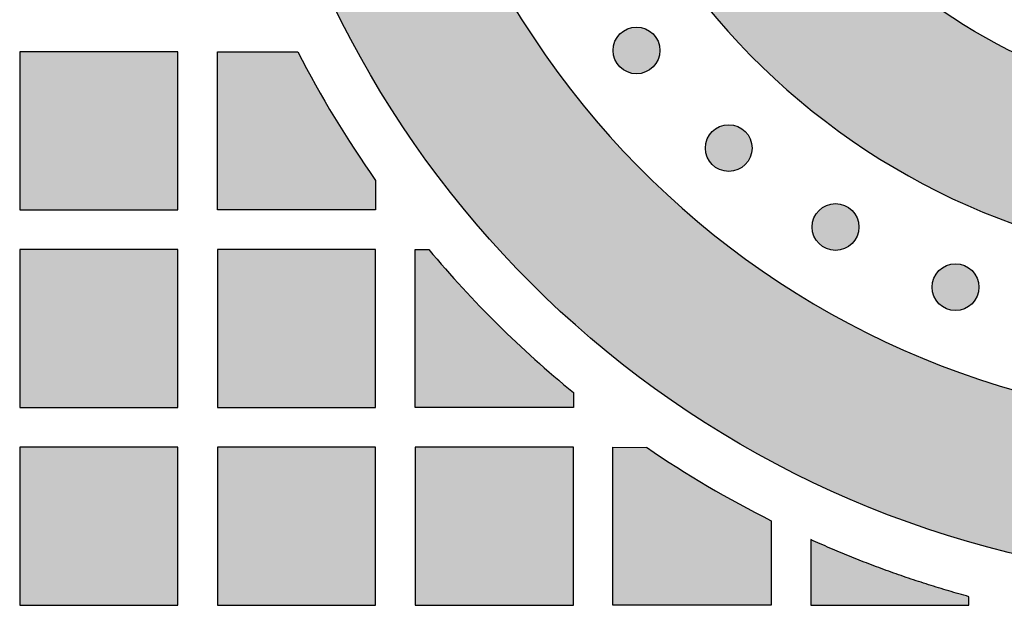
# Model space of a CAD drawing. Header units: millimetres. Extents: x -3873 to -97, y 912 to 4165.
# Tile 235 of 256: x -3522 to -3447, y 1879 to 1924. Entities that reach past the tile are written whole.
import ezdxf

# ---------------------------------------------------------------- set-up
doc = ezdxf.new("R2010")
doc.units = ezdxf.units.MM
doc.layers.add('pattern', color=7, linetype='Continuous', true_color=0x000000)

msp = doc.modelspace()

# ---------------------------------------------------------------- hatches: boundary and pattern name
at = {"layer": 'pattern'}
for points in [[(-3470.042, 1962.6), (-3480.963, 1971.251), (-3481.234, 1969.852), (-3481.471, 1968.439), (-3481.672, 1967.014), (-3481.837, 1965.578), (-3481.965, 1964.132), (-3482.056, 1962.678), (-3482.109, 1961.216), (-3482.124, 1959.75), (-3482.1, 1958.279), (-3482.038, 1956.805), (-3481.936, 1955.331), (-3481.795, 1953.858), (-3481.615, 1952.386), (-3481.395, 1950.919), (-3481.136, 1949.456), (-3480.839, 1948.001), (-3480.503, 1946.554), (-3480.128, 1945.117), (-3479.716, 1943.691), (-3479.267, 1942.278), (-3478.781, 1940.88), (-3478.259, 1939.498), (-3477.702, 1938.132), (-3477.11, 1936.785), (-3476.485, 1935.458), (-3475.828, 1934.152), (-3475.139, 1932.868), (-3474.42, 1931.607), (-3473.671, 1930.37), (-3472.894, 1929.159), (-3472.09, 1927.973), (-3471.26, 1926.814), (-3470.516, 1925.827), (-3469.745, 1924.852), (-3468.949, 1923.892), (-3468.128, 1922.947), (-3467.282, 1922.019), (-3466.412, 1921.108), (-3465.518, 1920.216), (-3464.601, 1919.342), (-3463.661, 1918.489), (-3462.699, 1917.657), (-3461.716, 1916.846), (-3460.713, 1916.058), (-3459.689, 1915.293), (-3458.647, 1914.552), (-3457.587, 1913.836), (-3456.51, 1913.145), (-3455.417, 1912.481), (-3454.308, 1911.842), (-3453.185, 1911.231), (-3452.049, 1910.648), (-3450.9, 1910.092), (-3449.74, 1909.565), (-3448.57, 1909.066), (-3447.391, 1908.596), (-3446.203, 1908.155), (-3445.009, 1907.744), (-3443.809, 1907.362), (-3442.603, 1907.009), (-3441.394, 1906.686), (-3440.182, 1906.392), (-3438.968, 1906.127), (-3437.754, 1905.892), (-3435.927, 1905.583), (-3434.088, 1905.319), (-3432.241, 1905.1), (-3430.385, 1904.928), (-3428.524, 1904.801), (-3426.658, 1904.721), (-3424.79, 1904.687), (-3422.92, 1904.7), (-3421.052, 1904.76), (-3419.186, 1904.867), (-3417.325, 1905.02), (-3415.47, 1905.219), (-3413.623, 1905.464), (-3411.785, 1905.754), (-3409.958, 1906.09), (-3408.145, 1906.47), (-3405.991, 1906.973), (-3403.847, 1907.523), (-3401.714, 1908.12), (-3399.595, 1908.762), (-3397.489, 1909.45), (-3395.4, 1910.182), (-3393.327, 1910.96), (-3391.273, 1911.781), (-3384.967, 1927.022), (-3390.254, 1924.87), (-3395.601, 1922.865), (-3401.002, 1921.008), (-3406.449, 1919.302), (-3408.209, 1918.805), (-3409.987, 1918.358), (-3411.782, 1917.963), (-3413.592, 1917.62), (-3415.415, 1917.33), (-3417.248, 1917.093), (-3419.088, 1916.91), (-3420.934, 1916.781), (-3422.783, 1916.706), (-3424.632, 1916.687), (-3426.48, 1916.721), (-3428.323, 1916.81), (-3430.16, 1916.953), (-3431.988, 1917.149), (-3433.804, 1917.398), (-3435.607, 1917.698), (-3436.549, 1917.881), (-3437.491, 1918.086), (-3438.431, 1918.314), (-3439.369, 1918.565), (-3440.303, 1918.838), (-3441.234, 1919.135), (-3442.161, 1919.454), (-3443.082, 1919.796), (-3443.996, 1920.16), (-3444.904, 1920.547), (-3445.803, 1920.956), (-3446.694, 1921.387), (-3447.575, 1921.839), (-3448.446, 1922.313), (-3449.306, 1922.808), (-3450.154, 1923.324), (-3450.99, 1923.86), (-3451.812, 1924.415), (-3452.62, 1924.989), (-3453.414, 1925.583), (-3454.192, 1926.194), (-3454.954, 1926.823), (-3455.7, 1927.468), (-3456.429, 1928.13), (-3457.14, 1928.807), (-3457.834, 1929.5), (-3458.509, 1930.206), (-3459.165, 1930.926), (-3459.802, 1931.659), (-3460.419, 1932.403), (-3461.017, 1933.159), (-3461.594, 1933.925), (-3462.14, 1934.685), (-3462.672, 1935.459), (-3463.189, 1936.247), (-3463.691, 1937.048), (-3464.176, 1937.862), (-3464.645, 1938.689), (-3465.097, 1939.527), (-3465.532, 1940.377), (-3465.948, 1941.238), (-3466.347, 1942.109), (-3466.727, 1942.99), (-3467.088, 1943.881), (-3467.43, 1944.779), (-3467.752, 1945.686), (-3468.054, 1946.6), (-3468.336, 1947.521), (-3468.598, 1948.447), (-3468.84, 1949.379), (-3469.061, 1950.316), (-3469.261, 1951.256), (-3469.44, 1952.2), (-3469.599, 1953.146), (-3469.736, 1954.095), (-3469.853, 1955.044), (-3469.949, 1955.994), (-3470.024, 1956.943), (-3470.078, 1957.892), (-3470.111, 1958.839), (-3470.124, 1959.785), (-3470.117, 1960.727), (-3470.09, 1961.666)], [(-3505.267, 1950.716), (-3505.077, 1951.372), (-3504.875, 1952.027), (-3504.661, 1952.679), (-3504.434, 1953.329), (-3504.194, 1953.975), (-3503.942, 1954.618), (-3503.678, 1955.258), (-3503.402, 1955.893), (-3503.113, 1956.525), (-3502.812, 1957.151), (-3502.499, 1957.772), (-3502.175, 1958.388), (-3501.838, 1958.999), (-3501.49, 1959.603), (-3501.131, 1960.2), (-3500.761, 1960.791), (-3500.379, 1961.375), (-3499.987, 1961.952), (-3499.584, 1962.521), (-3499.171, 1963.082), (-3498.748, 1963.635), (-3498.315, 1964.179), (-3497.872, 1964.714), (-3497.42, 1965.241), (-3496.958, 1965.758), (-3496.488, 1966.266), (-3496.01, 1966.764), (-3495.523, 1967.253), (-3495.028, 1967.731), (-3494.526, 1968.199), (-3494.017, 1968.657), (-3493.5, 1969.104), (-3493.697, 1967.519), (-3493.858, 1965.924), (-3493.982, 1964.319), (-3494.067, 1962.705), (-3494.114, 1961.084), (-3494.123, 1959.457), (-3494.092, 1957.826), (-3494.022, 1956.192), (-3493.912, 1954.556), (-3493.763, 1952.919), (-3493.573, 1951.284), (-3493.344, 1949.652), (-3493.074, 1948.024), (-3492.765, 1946.401), (-3492.416, 1944.785), (-3492.028, 1943.178), (-3491.6, 1941.581), (-3491.134, 1939.995), (-3490.63, 1938.422), (-3490.089, 1936.863), (-3489.51, 1935.32), (-3488.895, 1933.793), (-3488.244, 1932.284), (-3487.558, 1930.795), (-3486.838, 1929.326), (-3486.085, 1927.878), (-3485.3, 1926.453), (-3484.484, 1925.052), (-3483.637, 1923.676), (-3482.761, 1922.325), (-3481.857, 1921.001), (-3480.927, 1919.704), (-3480.015, 1918.494), (-3479.072, 1917.301), (-3478.097, 1916.125), (-3477.091, 1914.969), (-3476.056, 1913.832), (-3474.99, 1912.717), (-3473.895, 1911.624), (-3472.772, 1910.555), (-3471.621, 1909.51), (-3470.444, 1908.49), (-3469.24, 1907.498), (-3468.012, 1906.533), (-3466.759, 1905.596), (-3465.483, 1904.689), (-3464.185, 1903.813), (-3462.866, 1902.967), (-3461.527, 1902.153), (-3460.17, 1901.371), (-3458.795, 1900.623), (-3457.403, 1899.909), (-3455.997, 1899.228), (-3454.577, 1898.582), (-3453.144, 1897.972), (-3451.7, 1897.396), (-3450.246, 1896.857), (-3448.784, 1896.353), (-3447.314, 1895.885), (-3445.838, 1895.453), (-3444.357, 1895.057), (-3442.873, 1894.697), (-3441.387, 1894.373), (-3439.9, 1894.085), (-3437.269, 1893.649), (-3434.616, 1893.292), (-3431.946, 1893.016), (-3429.262, 1892.823), (-3426.568, 1892.714), (-3423.868, 1892.688), (-3421.166, 1892.746), (-3418.466, 1892.888), (-3415.771, 1893.114), (-3413.087, 1893.424), (-3410.415, 1893.817), (-3407.761, 1894.292), (-3405.129, 1894.849), (-3402.521, 1895.485), (-3399.941, 1896.199), (-3397.393, 1896.989), (-3403.187, 1882.986), (-3405.569, 1882.494), (-3407.967, 1882.059), (-3410.379, 1881.683), (-3412.804, 1881.367), (-3415.239, 1881.11), (-3417.682, 1880.913), (-3420.13, 1880.778), (-3422.582, 1880.702), (-3425.035, 1880.688), (-3427.486, 1880.735), (-3429.935, 1880.842), (-3432.377, 1881.01), (-3434.812, 1881.238), (-3437.236, 1881.526), (-3439.649, 1881.873), (-3442.046, 1882.279), (-3443.481, 1882.554), (-3444.918, 1882.857), (-3446.358, 1883.19), (-3447.8, 1883.553), (-3449.243, 1883.945), (-3450.685, 1884.367), (-3452.127, 1884.82), (-3453.567, 1885.304), (-3455.004, 1885.818), (-3456.438, 1886.363), (-3457.867, 1886.939), (-3459.29, 1887.546), (-3460.707, 1888.184), (-3462.116, 1888.853), (-3463.517, 1889.553), (-3464.909, 1890.284), (-3466.289, 1891.046), (-3467.659, 1891.838), (-3469.016, 1892.66), (-3470.36, 1893.513), (-3471.689, 1894.395), (-3473.003, 1895.306), (-3474.301, 1896.247), (-3475.581, 1897.216), (-3476.843, 1898.213), (-3478.086, 1899.238), (-3479.309, 1900.289), (-3480.511, 1901.368), (-3481.692, 1902.472), (-3482.85, 1903.601), (-3483.984, 1904.754), (-3485.095, 1905.931), (-3486.18, 1907.132), (-3487.24, 1908.354), (-3488.274, 1909.597), (-3489.281, 1910.862), (-3490.261, 1912.145), (-3491.213, 1913.448), (-3492.136, 1914.768), (-3493.03, 1916.105), (-3493.895, 1917.458), (-3494.73, 1918.826), (-3495.534, 1920.208), (-3496.309, 1921.603), (-3497.052, 1923.01), (-3497.764, 1924.428), (-3498.446, 1925.855), (-3499.096, 1927.292), (-3499.714, 1928.737), (-3500.301, 1930.189), (-3500.856, 1931.647), (-3501.38, 1933.11), (-3501.873, 1934.577), (-3502.334, 1936.047), (-3502.764, 1937.519), (-3503.163, 1938.993), (-3503.531, 1940.466), (-3503.868, 1941.939), (-3504.175, 1943.411), (-3504.452, 1944.88), (-3504.699, 1946.346), (-3504.917, 1947.808), (-3505.106, 1949.265)], [(-3473.715, 1922.64), (-3473.744, 1922.668), (-3473.773, 1922.695), (-3473.802, 1922.722), (-3473.833, 1922.748), (-3473.865, 1922.774), (-3473.897, 1922.799), (-3473.93, 1922.824), (-3473.965, 1922.848), (-3474, 1922.871), (-3474.035, 1922.894), (-3474.072, 1922.916), (-3474.109, 1922.937), (-3474.147, 1922.958), (-3474.186, 1922.977), (-3474.225, 1922.996), (-3474.265, 1923.014), (-3474.306, 1923.031), (-3474.347, 1923.047), (-3474.389, 1923.062), (-3474.432, 1923.076), (-3474.475, 1923.089), (-3474.518, 1923.102), (-3474.562, 1923.112), (-3474.606, 1923.122), (-3474.651, 1923.131), (-3474.696, 1923.139), (-3474.741, 1923.145), (-3474.787, 1923.151), (-3474.832, 1923.155), (-3474.878, 1923.158), (-3474.924, 1923.159), (-3474.97, 1923.16), (-3475.016, 1923.159), (-3475.062, 1923.158), (-3475.108, 1923.155), (-3475.153, 1923.151), (-3475.199, 1923.145), (-3475.244, 1923.139), (-3475.289, 1923.131), (-3475.334, 1923.122), (-3475.378, 1923.112), (-3475.422, 1923.102), (-3475.465, 1923.089), (-3475.508, 1923.076), (-3475.551, 1923.062), (-3475.593, 1923.047), (-3475.634, 1923.031), (-3475.675, 1923.014), (-3475.715, 1922.996), (-3475.754, 1922.977), (-3475.793, 1922.958), (-3475.831, 1922.937), (-3475.868, 1922.916), (-3475.905, 1922.894), (-3475.94, 1922.871), (-3475.975, 1922.848), (-3476.009, 1922.824), (-3476.043, 1922.799), (-3476.075, 1922.774), (-3476.107, 1922.748), (-3476.138, 1922.722), (-3476.167, 1922.695), (-3476.196, 1922.668), (-3476.225, 1922.64), (-3476.252, 1922.612), (-3476.279, 1922.583), (-3476.306, 1922.553), (-3476.332, 1922.523), (-3476.358, 1922.491), (-3476.383, 1922.458), (-3476.408, 1922.425), (-3476.432, 1922.391), (-3476.455, 1922.356), (-3476.478, 1922.32), (-3476.5, 1922.284), (-3476.521, 1922.247), (-3476.542, 1922.209), (-3476.562, 1922.17), (-3476.58, 1922.131), (-3476.598, 1922.09), (-3476.615, 1922.05), (-3476.631, 1922.008), (-3476.647, 1921.966), (-3476.661, 1921.924), (-3476.674, 1921.881), (-3476.686, 1921.837), (-3476.697, 1921.794), (-3476.707, 1921.749), (-3476.715, 1921.705), (-3476.723, 1921.66), (-3476.729, 1921.614), (-3476.735, 1921.569), (-3476.739, 1921.523), (-3476.742, 1921.478), (-3476.744, 1921.432), (-3476.744, 1921.386), (-3476.744, 1921.34), (-3476.742, 1921.294), (-3476.739, 1921.248), (-3476.735, 1921.202), (-3476.729, 1921.157), (-3476.723, 1921.112), (-3476.715, 1921.067), (-3476.707, 1921.022), (-3476.697, 1920.978), (-3476.686, 1920.934), (-3476.674, 1920.89), (-3476.661, 1920.847), (-3476.647, 1920.805), (-3476.631, 1920.763), (-3476.615, 1920.722), (-3476.598, 1920.681), (-3476.58, 1920.641), (-3476.562, 1920.601), (-3476.542, 1920.563), (-3476.521, 1920.525), (-3476.5, 1920.487), (-3476.478, 1920.451), (-3476.455, 1920.415), (-3476.432, 1920.38), (-3476.408, 1920.346), (-3476.383, 1920.313), (-3476.358, 1920.28), (-3476.332, 1920.249), (-3476.306, 1920.218), (-3476.279, 1920.188), (-3476.252, 1920.159), (-3476.225, 1920.131), (-3476.196, 1920.104), (-3476.167, 1920.076), (-3476.138, 1920.05), (-3476.107, 1920.023), (-3476.075, 1919.998), (-3476.043, 1919.972), (-3476.009, 1919.948), (-3475.975, 1919.924), (-3475.94, 1919.9), (-3475.905, 1919.878), (-3475.868, 1919.856), (-3475.831, 1919.834), (-3475.793, 1919.814), (-3475.754, 1919.794), (-3475.715, 1919.775), (-3475.675, 1919.757), (-3475.634, 1919.74), (-3475.593, 1919.724), (-3475.551, 1919.709), (-3475.508, 1919.695), (-3475.465, 1919.682), (-3475.422, 1919.67), (-3475.378, 1919.659), (-3475.334, 1919.649), (-3475.289, 1919.64), (-3475.244, 1919.633), (-3475.199, 1919.626), (-3475.153, 1919.621), (-3475.108, 1919.617), (-3475.062, 1919.614), (-3475.016, 1919.612), (-3474.97, 1919.611), (-3474.924, 1919.612), (-3474.878, 1919.614), (-3474.832, 1919.617), (-3474.787, 1919.621), (-3474.741, 1919.626), (-3474.696, 1919.633), (-3474.651, 1919.64), (-3474.606, 1919.649), (-3474.562, 1919.659), (-3474.518, 1919.67), (-3474.475, 1919.682), (-3474.432, 1919.695), (-3474.389, 1919.709), (-3474.347, 1919.724), (-3474.306, 1919.74), (-3474.265, 1919.757), (-3474.225, 1919.775), (-3474.186, 1919.794), (-3474.147, 1919.814), (-3474.109, 1919.834), (-3474.072, 1919.856), (-3474.035, 1919.878), (-3474, 1919.9), (-3473.965, 1919.924), (-3473.93, 1919.948), (-3473.897, 1919.972), (-3473.865, 1919.998), (-3473.833, 1920.023), (-3473.802, 1920.05), (-3473.773, 1920.076), (-3473.744, 1920.104), (-3473.715, 1920.131), (-3473.688, 1920.159), (-3473.661, 1920.188), (-3473.634, 1920.218), (-3473.608, 1920.249), (-3473.582, 1920.28), (-3473.557, 1920.313), (-3473.532, 1920.346), (-3473.508, 1920.38), (-3473.485, 1920.415), (-3473.462, 1920.451), (-3473.44, 1920.487), (-3473.419, 1920.525), (-3473.398, 1920.563), (-3473.378, 1920.601), (-3473.36, 1920.641), (-3473.342, 1920.681), (-3473.325, 1920.722), (-3473.309, 1920.763), (-3473.293, 1920.805), (-3473.279, 1920.847), (-3473.266, 1920.89), (-3473.254, 1920.934), (-3473.243, 1920.978), (-3473.233, 1921.022), (-3473.225, 1921.067), (-3473.217, 1921.112), (-3473.21, 1921.157), (-3473.205, 1921.202), (-3473.201, 1921.248), (-3473.198, 1921.294), (-3473.196, 1921.34), (-3473.196, 1921.386), (-3473.196, 1921.432), (-3473.198, 1921.478), (-3473.201, 1921.523), (-3473.205, 1921.569), (-3473.21, 1921.614), (-3473.217, 1921.66), (-3473.225, 1921.705), (-3473.233, 1921.749), (-3473.243, 1921.794), (-3473.254, 1921.837), (-3473.266, 1921.881), (-3473.279, 1921.924), (-3473.293, 1921.966), (-3473.309, 1922.008), (-3473.325, 1922.05), (-3473.342, 1922.09), (-3473.36, 1922.131), (-3473.378, 1922.17), (-3473.398, 1922.209), (-3473.419, 1922.247), (-3473.44, 1922.284), (-3473.462, 1922.32), (-3473.485, 1922.356), (-3473.508, 1922.391), (-3473.532, 1922.425), (-3473.557, 1922.458), (-3473.582, 1922.491), (-3473.608, 1922.523), (-3473.634, 1922.553), (-3473.661, 1922.583), (-3473.688, 1922.612)], [(-3509.754, 1921.278), (-3521.754, 1921.278), (-3521.754, 1909.279), (-3509.754, 1909.279)], [(-3500.66, 1921.278), (-3499.997, 1920.016), (-3499.313, 1918.765), (-3498.606, 1917.526), (-3497.878, 1916.299), (-3497.128, 1915.085), (-3496.357, 1913.884), (-3495.566, 1912.698), (-3494.754, 1911.526), (-3494.754, 1909.279), (-3506.754, 1909.279), (-3506.754, 1921.278)], [(-3466.718, 1915.233), (-3466.746, 1915.261), (-3466.775, 1915.288), (-3466.805, 1915.314), (-3466.836, 1915.341), (-3466.868, 1915.366), (-3466.9, 1915.392), (-3466.933, 1915.416), (-3466.968, 1915.44), (-3467.002, 1915.464), (-3467.038, 1915.487), (-3467.075, 1915.509), (-3467.112, 1915.53), (-3467.15, 1915.55), (-3467.189, 1915.57), (-3467.228, 1915.589), (-3467.268, 1915.607), (-3467.309, 1915.624), (-3467.35, 1915.64), (-3467.392, 1915.655), (-3467.435, 1915.669), (-3467.478, 1915.682), (-3467.521, 1915.694), (-3467.565, 1915.705), (-3467.609, 1915.715), (-3467.654, 1915.724), (-3467.699, 1915.731), (-3467.744, 1915.738), (-3467.79, 1915.743), (-3467.835, 1915.747), (-3467.881, 1915.75), (-3467.927, 1915.752), (-3467.973, 1915.753), (-3468.019, 1915.752), (-3468.065, 1915.75), (-3468.111, 1915.747), (-3468.156, 1915.743), (-3468.202, 1915.738), (-3468.247, 1915.731), (-3468.292, 1915.724), (-3468.336, 1915.715), (-3468.381, 1915.705), (-3468.425, 1915.694), (-3468.468, 1915.682), (-3468.511, 1915.669), (-3468.554, 1915.655), (-3468.596, 1915.64), (-3468.637, 1915.624), (-3468.678, 1915.607), (-3468.718, 1915.589), (-3468.757, 1915.57), (-3468.796, 1915.55), (-3468.834, 1915.53), (-3468.871, 1915.509), (-3468.908, 1915.487), (-3468.943, 1915.464), (-3468.978, 1915.44), (-3469.012, 1915.416), (-3469.046, 1915.392), (-3469.078, 1915.366), (-3469.11, 1915.341), (-3469.14, 1915.314), (-3469.17, 1915.288), (-3469.199, 1915.261), (-3469.228, 1915.233), (-3469.255, 1915.205), (-3469.282, 1915.176), (-3469.309, 1915.146), (-3469.335, 1915.115), (-3469.361, 1915.084), (-3469.386, 1915.051), (-3469.411, 1915.018), (-3469.435, 1914.984), (-3469.458, 1914.949), (-3469.481, 1914.913), (-3469.503, 1914.877), (-3469.524, 1914.839), (-3469.545, 1914.801), (-3469.565, 1914.763), (-3469.583, 1914.723), (-3469.601, 1914.683), (-3469.618, 1914.642), (-3469.634, 1914.601), (-3469.65, 1914.559), (-3469.664, 1914.517), (-3469.677, 1914.474), (-3469.689, 1914.43), (-3469.7, 1914.386), (-3469.71, 1914.342), (-3469.718, 1914.297), (-3469.726, 1914.252), (-3469.732, 1914.207), (-3469.738, 1914.162), (-3469.742, 1914.116), (-3469.745, 1914.07), (-3469.747, 1914.024), (-3469.747, 1913.978), (-3469.747, 1913.933), (-3469.745, 1913.887), (-3469.742, 1913.841), (-3469.738, 1913.795), (-3469.732, 1913.75), (-3469.726, 1913.704), (-3469.718, 1913.66), (-3469.71, 1913.615), (-3469.7, 1913.571), (-3469.689, 1913.527), (-3469.677, 1913.483), (-3469.664, 1913.44), (-3469.65, 1913.398), (-3469.634, 1913.356), (-3469.618, 1913.314), (-3469.601, 1913.274), (-3469.583, 1913.234), (-3469.565, 1913.194), (-3469.545, 1913.155), (-3469.524, 1913.117), (-3469.503, 1913.08), (-3469.481, 1913.044), (-3469.458, 1913.008), (-3469.435, 1912.973), (-3469.411, 1912.939), (-3469.386, 1912.906), (-3469.361, 1912.873), (-3469.335, 1912.842), (-3469.309, 1912.811), (-3469.282, 1912.781), (-3469.255, 1912.752), (-3469.228, 1912.724), (-3469.199, 1912.696), (-3469.17, 1912.669), (-3469.14, 1912.642), (-3469.11, 1912.616), (-3469.078, 1912.59), (-3469.046, 1912.565), (-3469.012, 1912.541), (-3468.978, 1912.516), (-3468.943, 1912.493), (-3468.908, 1912.47), (-3468.871, 1912.448), (-3468.834, 1912.427), (-3468.796, 1912.407), (-3468.757, 1912.387), (-3468.718, 1912.368), (-3468.678, 1912.35), (-3468.637, 1912.333), (-3468.596, 1912.317), (-3468.554, 1912.302), (-3468.511, 1912.288), (-3468.468, 1912.275), (-3468.425, 1912.263), (-3468.381, 1912.252), (-3468.336, 1912.242), (-3468.292, 1912.233), (-3468.247, 1912.225), (-3468.202, 1912.219), (-3468.156, 1912.214), (-3468.111, 1912.209), (-3468.065, 1912.207), (-3468.019, 1912.205), (-3467.973, 1912.204), (-3467.927, 1912.205), (-3467.881, 1912.207), (-3467.835, 1912.209), (-3467.79, 1912.214), (-3467.744, 1912.219), (-3467.699, 1912.225), (-3467.654, 1912.233), (-3467.609, 1912.242), (-3467.565, 1912.252), (-3467.521, 1912.263), (-3467.478, 1912.275), (-3467.435, 1912.288), (-3467.392, 1912.302), (-3467.35, 1912.317), (-3467.309, 1912.333), (-3467.268, 1912.35), (-3467.228, 1912.368), (-3467.189, 1912.387), (-3467.15, 1912.407), (-3467.112, 1912.427), (-3467.075, 1912.448), (-3467.038, 1912.47), (-3467.002, 1912.493), (-3466.968, 1912.516), (-3466.933, 1912.541), (-3466.9, 1912.565), (-3466.868, 1912.59), (-3466.836, 1912.616), (-3466.805, 1912.642), (-3466.775, 1912.669), (-3466.746, 1912.696), (-3466.718, 1912.724), (-3466.691, 1912.752), (-3466.664, 1912.781), (-3466.637, 1912.811), (-3466.611, 1912.842), (-3466.585, 1912.873), (-3466.56, 1912.906), (-3466.535, 1912.939), (-3466.511, 1912.973), (-3466.488, 1913.008), (-3466.465, 1913.044), (-3466.443, 1913.08), (-3466.422, 1913.117), (-3466.401, 1913.155), (-3466.381, 1913.194), (-3466.363, 1913.234), (-3466.345, 1913.274), (-3466.328, 1913.314), (-3466.311, 1913.356), (-3466.296, 1913.398), (-3466.282, 1913.44), (-3466.269, 1913.483), (-3466.257, 1913.527), (-3466.246, 1913.571), (-3466.236, 1913.615), (-3466.228, 1913.66), (-3466.22, 1913.704), (-3466.213, 1913.75), (-3466.208, 1913.795), (-3466.204, 1913.841), (-3466.201, 1913.887), (-3466.199, 1913.933), (-3466.199, 1913.978), (-3466.199, 1914.024), (-3466.201, 1914.07), (-3466.204, 1914.116), (-3466.208, 1914.162), (-3466.213, 1914.207), (-3466.22, 1914.252), (-3466.228, 1914.297), (-3466.236, 1914.342), (-3466.246, 1914.386), (-3466.257, 1914.43), (-3466.269, 1914.474), (-3466.282, 1914.517), (-3466.296, 1914.559), (-3466.311, 1914.601), (-3466.328, 1914.642), (-3466.345, 1914.683), (-3466.363, 1914.723), (-3466.381, 1914.763), (-3466.401, 1914.801), (-3466.422, 1914.839), (-3466.443, 1914.877), (-3466.465, 1914.913), (-3466.488, 1914.949), (-3466.511, 1914.984), (-3466.535, 1915.018), (-3466.56, 1915.051), (-3466.585, 1915.084), (-3466.611, 1915.115), (-3466.637, 1915.146), (-3466.664, 1915.176), (-3466.691, 1915.205)], [(-3458.617, 1909.242), (-3458.646, 1909.269), (-3458.675, 1909.296), (-3458.704, 1909.323), (-3458.735, 1909.349), (-3458.767, 1909.375), (-3458.799, 1909.4), (-3458.833, 1909.425), (-3458.867, 1909.449), (-3458.902, 1909.473), (-3458.937, 1909.495), (-3458.974, 1909.517), (-3459.011, 1909.539), (-3459.049, 1909.559), (-3459.088, 1909.579), (-3459.127, 1909.598), (-3459.167, 1909.615), (-3459.208, 1909.633), (-3459.249, 1909.649), (-3459.291, 1909.664), (-3459.334, 1909.678), (-3459.377, 1909.691), (-3459.42, 1909.703), (-3459.464, 1909.714), (-3459.508, 1909.724), (-3459.553, 1909.733), (-3459.598, 1909.74), (-3459.643, 1909.747), (-3459.689, 1909.752), (-3459.734, 1909.756), (-3459.78, 1909.759), (-3459.826, 1909.761), (-3459.872, 1909.761), (-3459.918, 1909.761), (-3459.964, 1909.759), (-3460.01, 1909.756), (-3460.055, 1909.752), (-3460.101, 1909.747), (-3460.146, 1909.74), (-3460.191, 1909.733), (-3460.236, 1909.724), (-3460.28, 1909.714), (-3460.324, 1909.703), (-3460.367, 1909.691), (-3460.41, 1909.678), (-3460.453, 1909.664), (-3460.495, 1909.649), (-3460.536, 1909.633), (-3460.577, 1909.615), (-3460.617, 1909.598), (-3460.656, 1909.579), (-3460.695, 1909.559), (-3460.733, 1909.539), (-3460.77, 1909.517), (-3460.807, 1909.495), (-3460.842, 1909.473), (-3460.877, 1909.449), (-3460.912, 1909.425), (-3460.945, 1909.4), (-3460.977, 1909.375), (-3461.009, 1909.349), (-3461.04, 1909.323), (-3461.069, 1909.296), (-3461.099, 1909.269), (-3461.127, 1909.242), (-3461.154, 1909.214), (-3461.181, 1909.185), (-3461.208, 1909.155), (-3461.234, 1909.124), (-3461.26, 1909.092), (-3461.285, 1909.06), (-3461.31, 1909.027), (-3461.334, 1908.993), (-3461.357, 1908.958), (-3461.38, 1908.922), (-3461.402, 1908.885), (-3461.423, 1908.848), (-3461.444, 1908.81), (-3461.464, 1908.771), (-3461.482, 1908.732), (-3461.5, 1908.692), (-3461.517, 1908.651), (-3461.534, 1908.61), (-3461.549, 1908.568), (-3461.563, 1908.525), (-3461.576, 1908.482), (-3461.588, 1908.439), (-3461.599, 1908.395), (-3461.609, 1908.351), (-3461.617, 1908.306), (-3461.625, 1908.261), (-3461.632, 1908.216), (-3461.637, 1908.17), (-3461.641, 1908.125), (-3461.644, 1908.079), (-3461.646, 1908.033), (-3461.646, 1907.987), (-3461.646, 1907.941), (-3461.644, 1907.895), (-3461.641, 1907.85), (-3461.637, 1907.804), (-3461.632, 1907.758), (-3461.625, 1907.713), (-3461.617, 1907.668), (-3461.609, 1907.624), (-3461.599, 1907.579), (-3461.588, 1907.535), (-3461.576, 1907.492), (-3461.563, 1907.449), (-3461.549, 1907.406), (-3461.534, 1907.365), (-3461.517, 1907.323), (-3461.5, 1907.282), (-3461.482, 1907.242), (-3461.464, 1907.203), (-3461.444, 1907.164), (-3461.423, 1907.126), (-3461.402, 1907.089), (-3461.38, 1907.052), (-3461.357, 1907.017), (-3461.334, 1906.982), (-3461.31, 1906.948), (-3461.285, 1906.914), (-3461.26, 1906.882), (-3461.234, 1906.85), (-3461.208, 1906.82), (-3461.181, 1906.79), (-3461.154, 1906.761), (-3461.127, 1906.733), (-3461.099, 1906.705), (-3461.069, 1906.678), (-3461.04, 1906.651), (-3461.009, 1906.625), (-3460.977, 1906.599), (-3460.945, 1906.574), (-3460.912, 1906.549), (-3460.877, 1906.525), (-3460.842, 1906.502), (-3460.807, 1906.479), (-3460.77, 1906.457), (-3460.733, 1906.436), (-3460.695, 1906.415), (-3460.656, 1906.396), (-3460.617, 1906.377), (-3460.577, 1906.359), (-3460.536, 1906.342), (-3460.495, 1906.326), (-3460.453, 1906.311), (-3460.41, 1906.296), (-3460.367, 1906.283), (-3460.324, 1906.271), (-3460.28, 1906.26), (-3460.236, 1906.25), (-3460.191, 1906.242), (-3460.146, 1906.234), (-3460.101, 1906.228), (-3460.055, 1906.222), (-3460.01, 1906.218), (-3459.964, 1906.215), (-3459.918, 1906.213), (-3459.872, 1906.213), (-3459.826, 1906.213), (-3459.78, 1906.215), (-3459.734, 1906.218), (-3459.689, 1906.222), (-3459.643, 1906.228), (-3459.598, 1906.234), (-3459.553, 1906.242), (-3459.508, 1906.25), (-3459.464, 1906.26), (-3459.42, 1906.271), (-3459.377, 1906.283), (-3459.334, 1906.296), (-3459.291, 1906.311), (-3459.249, 1906.326), (-3459.208, 1906.342), (-3459.167, 1906.359), (-3459.127, 1906.377), (-3459.088, 1906.396), (-3459.049, 1906.415), (-3459.011, 1906.436), (-3458.974, 1906.457), (-3458.937, 1906.479), (-3458.902, 1906.502), (-3458.867, 1906.525), (-3458.833, 1906.549), (-3458.799, 1906.574), (-3458.767, 1906.599), (-3458.735, 1906.625), (-3458.704, 1906.651), (-3458.675, 1906.678), (-3458.646, 1906.705), (-3458.617, 1906.733), (-3458.59, 1906.761), (-3458.563, 1906.79), (-3458.536, 1906.82), (-3458.51, 1906.85), (-3458.484, 1906.882), (-3458.459, 1906.914), (-3458.434, 1906.948), (-3458.41, 1906.982), (-3458.387, 1907.017), (-3458.364, 1907.052), (-3458.342, 1907.089), (-3458.321, 1907.126), (-3458.3, 1907.164), (-3458.28, 1907.203), (-3458.262, 1907.242), (-3458.244, 1907.282), (-3458.227, 1907.323), (-3458.211, 1907.365), (-3458.195, 1907.406), (-3458.181, 1907.449), (-3458.168, 1907.492), (-3458.156, 1907.535), (-3458.145, 1907.579), (-3458.135, 1907.624), (-3458.127, 1907.668), (-3458.119, 1907.713), (-3458.113, 1907.758), (-3458.107, 1907.804), (-3458.103, 1907.85), (-3458.1, 1907.895), (-3458.098, 1907.941), (-3458.098, 1907.987), (-3458.098, 1908.033), (-3458.1, 1908.079), (-3458.103, 1908.125), (-3458.107, 1908.17), (-3458.113, 1908.216), (-3458.119, 1908.261), (-3458.127, 1908.306), (-3458.135, 1908.351), (-3458.145, 1908.395), (-3458.156, 1908.439), (-3458.168, 1908.482), (-3458.181, 1908.525), (-3458.195, 1908.568), (-3458.211, 1908.61), (-3458.227, 1908.651), (-3458.244, 1908.692), (-3458.262, 1908.732), (-3458.28, 1908.771), (-3458.3, 1908.81), (-3458.321, 1908.848), (-3458.342, 1908.885), (-3458.364, 1908.922), (-3458.387, 1908.958), (-3458.41, 1908.993), (-3458.434, 1909.027), (-3458.459, 1909.06), (-3458.484, 1909.092), (-3458.51, 1909.124), (-3458.536, 1909.155), (-3458.563, 1909.185), (-3458.59, 1909.214)], [(-3509.754, 1906.279), (-3521.754, 1906.279), (-3521.754, 1894.279), (-3509.754, 1894.279)], [(-3494.754, 1906.279), (-3506.754, 1906.279), (-3506.754, 1894.279), (-3494.754, 1894.279)], [(-3490.721, 1906.277), (-3489.467, 1904.811), (-3488.177, 1903.374), (-3486.853, 1901.967), (-3485.495, 1900.591), (-3484.105, 1899.248), (-3482.684, 1897.938), (-3481.234, 1896.663), (-3479.754, 1895.425), (-3479.754, 1894.279), (-3491.754, 1894.279), (-3491.754, 1906.279)], [(-3449.52, 1904.676), (-3449.548, 1904.704), (-3449.577, 1904.731), (-3449.607, 1904.758), (-3449.638, 1904.784), (-3449.67, 1904.81), (-3449.702, 1904.835), (-3449.735, 1904.86), (-3449.769, 1904.884), (-3449.804, 1904.907), (-3449.84, 1904.93), (-3449.877, 1904.952), (-3449.914, 1904.973), (-3449.952, 1904.994), (-3449.991, 1905.013), (-3450.03, 1905.032), (-3450.07, 1905.05), (-3450.111, 1905.067), (-3450.152, 1905.083), (-3450.194, 1905.098), (-3450.237, 1905.112), (-3450.28, 1905.125), (-3450.323, 1905.137), (-3450.367, 1905.148), (-3450.411, 1905.158), (-3450.456, 1905.167), (-3450.501, 1905.175), (-3450.546, 1905.181), (-3450.592, 1905.186), (-3450.637, 1905.191), (-3450.683, 1905.194), (-3450.729, 1905.195), (-3450.775, 1905.196), (-3450.821, 1905.195), (-3450.867, 1905.194), (-3450.912, 1905.191), (-3450.958, 1905.186), (-3451.004, 1905.181), (-3451.049, 1905.175), (-3451.094, 1905.167), (-3451.138, 1905.158), (-3451.183, 1905.148), (-3451.227, 1905.137), (-3451.27, 1905.125), (-3451.313, 1905.112), (-3451.356, 1905.098), (-3451.397, 1905.083), (-3451.439, 1905.067), (-3451.48, 1905.05), (-3451.52, 1905.032), (-3451.559, 1905.013), (-3451.598, 1904.994), (-3451.636, 1904.973), (-3451.673, 1904.952), (-3451.71, 1904.93), (-3451.745, 1904.907), (-3451.78, 1904.884), (-3451.814, 1904.86), (-3451.848, 1904.835), (-3451.88, 1904.81), (-3451.912, 1904.784), (-3451.942, 1904.758), (-3451.972, 1904.731), (-3452.001, 1904.704), (-3452.029, 1904.676), (-3452.057, 1904.648), (-3452.084, 1904.619), (-3452.111, 1904.589), (-3452.137, 1904.558), (-3452.163, 1904.527), (-3452.188, 1904.494), (-3452.213, 1904.461), (-3452.237, 1904.427), (-3452.26, 1904.392), (-3452.283, 1904.356), (-3452.305, 1904.32), (-3452.326, 1904.283), (-3452.347, 1904.245), (-3452.366, 1904.206), (-3452.385, 1904.166), (-3452.403, 1904.126), (-3452.42, 1904.086), (-3452.436, 1904.044), (-3452.451, 1904.002), (-3452.466, 1903.96), (-3452.479, 1903.917), (-3452.491, 1903.873), (-3452.502, 1903.83), (-3452.512, 1903.785), (-3452.52, 1903.741), (-3452.528, 1903.696), (-3452.534, 1903.65), (-3452.54, 1903.605), (-3452.544, 1903.559), (-3452.547, 1903.513), (-3452.549, 1903.468), (-3452.549, 1903.422), (-3452.549, 1903.376), (-3452.547, 1903.33), (-3452.544, 1903.284), (-3452.54, 1903.238), (-3452.534, 1903.193), (-3452.528, 1903.148), (-3452.52, 1903.103), (-3452.512, 1903.058), (-3452.502, 1903.014), (-3452.491, 1902.97), (-3452.479, 1902.926), (-3452.466, 1902.883), (-3452.451, 1902.841), (-3452.436, 1902.799), (-3452.42, 1902.758), (-3452.403, 1902.717), (-3452.385, 1902.677), (-3452.366, 1902.637), (-3452.347, 1902.599), (-3452.326, 1902.561), (-3452.305, 1902.523), (-3452.283, 1902.487), (-3452.26, 1902.451), (-3452.237, 1902.416), (-3452.213, 1902.382), (-3452.188, 1902.349), (-3452.163, 1902.316), (-3452.137, 1902.285), (-3452.111, 1902.254), (-3452.084, 1902.224), (-3452.057, 1902.195), (-3452.029, 1902.167), (-3452.001, 1902.14), (-3451.972, 1902.112), (-3451.942, 1902.086), (-3451.912, 1902.059), (-3451.88, 1902.034), (-3451.848, 1902.008), (-3451.814, 1901.984), (-3451.78, 1901.96), (-3451.745, 1901.936), (-3451.71, 1901.914), (-3451.673, 1901.892), (-3451.636, 1901.87), (-3451.598, 1901.85), (-3451.559, 1901.83), (-3451.52, 1901.811), (-3451.48, 1901.793), (-3451.439, 1901.776), (-3451.397, 1901.76), (-3451.356, 1901.745), (-3451.313, 1901.731), (-3451.27, 1901.718), (-3451.227, 1901.706), (-3451.183, 1901.695), (-3451.138, 1901.685), (-3451.094, 1901.676), (-3451.049, 1901.669), (-3451.004, 1901.662), (-3450.958, 1901.657), (-3450.912, 1901.653), (-3450.867, 1901.65), (-3450.821, 1901.648), (-3450.775, 1901.647), (-3450.729, 1901.648), (-3450.683, 1901.65), (-3450.637, 1901.653), (-3450.592, 1901.657), (-3450.546, 1901.662), (-3450.501, 1901.669), (-3450.456, 1901.676), (-3450.411, 1901.685), (-3450.367, 1901.695), (-3450.323, 1901.706), (-3450.28, 1901.718), (-3450.237, 1901.731), (-3450.194, 1901.745), (-3450.152, 1901.76), (-3450.111, 1901.776), (-3450.07, 1901.793), (-3450.03, 1901.811), (-3449.991, 1901.83), (-3449.952, 1901.85), (-3449.914, 1901.87), (-3449.877, 1901.892), (-3449.84, 1901.914), (-3449.804, 1901.936), (-3449.769, 1901.96), (-3449.735, 1901.984), (-3449.702, 1902.008), (-3449.67, 1902.034), (-3449.638, 1902.059), (-3449.607, 1902.086), (-3449.577, 1902.112), (-3449.548, 1902.14), (-3449.52, 1902.167), (-3449.493, 1902.195), (-3449.466, 1902.224), (-3449.439, 1902.254), (-3449.413, 1902.285), (-3449.387, 1902.316), (-3449.362, 1902.349), (-3449.337, 1902.382), (-3449.313, 1902.416), (-3449.289, 1902.451), (-3449.267, 1902.487), (-3449.245, 1902.523), (-3449.223, 1902.561), (-3449.203, 1902.599), (-3449.183, 1902.637), (-3449.164, 1902.677), (-3449.147, 1902.717), (-3449.129, 1902.758), (-3449.113, 1902.799), (-3449.098, 1902.841), (-3449.084, 1902.883), (-3449.071, 1902.926), (-3449.059, 1902.97), (-3449.048, 1903.014), (-3449.038, 1903.058), (-3449.029, 1903.103), (-3449.022, 1903.148), (-3449.015, 1903.193), (-3449.01, 1903.238), (-3449.006, 1903.284), (-3449.003, 1903.33), (-3449.001, 1903.376), (-3449.001, 1903.422), (-3449.001, 1903.468), (-3449.003, 1903.513), (-3449.006, 1903.559), (-3449.01, 1903.605), (-3449.015, 1903.65), (-3449.022, 1903.696), (-3449.029, 1903.741), (-3449.038, 1903.785), (-3449.048, 1903.83), (-3449.059, 1903.873), (-3449.071, 1903.917), (-3449.084, 1903.96), (-3449.098, 1904.002), (-3449.113, 1904.044), (-3449.129, 1904.086), (-3449.147, 1904.126), (-3449.164, 1904.166), (-3449.183, 1904.206), (-3449.203, 1904.245), (-3449.223, 1904.283), (-3449.245, 1904.32), (-3449.267, 1904.356), (-3449.289, 1904.392), (-3449.313, 1904.427), (-3449.337, 1904.461), (-3449.362, 1904.494), (-3449.387, 1904.527), (-3449.413, 1904.558), (-3449.439, 1904.589), (-3449.466, 1904.619), (-3449.493, 1904.648)], [(-3509.754, 1891.278), (-3521.754, 1891.278), (-3521.754, 1879.279), (-3509.754, 1879.279)], [(-3494.754, 1891.278), (-3506.754, 1891.278), (-3506.754, 1879.279), (-3494.754, 1879.279)], [(-3479.754, 1891.278), (-3491.754, 1891.278), (-3491.754, 1879.279), (-3479.754, 1879.279)], [(-3474.202, 1891.267), (-3471.913, 1889.756), (-3469.573, 1888.323), (-3467.186, 1886.969), (-3464.757, 1885.697), (-3464.754, 1879.279), (-3476.754, 1879.279), (-3476.754, 1891.278)], [(-3449.754, 1879.935), (-3451.289, 1880.373), (-3452.815, 1880.84), (-3454.332, 1881.338), (-3455.839, 1881.865), (-3457.336, 1882.421), (-3458.821, 1883.007), (-3460.294, 1883.622), (-3461.754, 1884.265), (-3461.754, 1879.279), (-3449.754, 1879.279)]]:
    msp.add_hatch(color=256, dxfattribs=at).paths.add_polyline_path(points, flags=0)

# ---------------------------------------------------------------- linework, layer by layer
for p, q in [((-3461.754, 1884.265), (-3461.754, 1879.279)), ((-3461.754, 1879.279), (-3449.754, 1879.279))]:
    msp.add_line(p, q, dxfattribs=at)
for points in [[(-3509.754, 1921.278), (-3521.754, 1921.278), (-3521.754, 1909.279), (-3509.754, 1909.279)], [(-3509.754, 1906.279), (-3521.754, 1906.279), (-3521.754, 1894.279), (-3509.754, 1894.279)], [(-3494.754, 1906.279), (-3506.754, 1906.279), (-3506.754, 1894.279), (-3494.754, 1894.279)], [(-3509.754, 1891.278), (-3521.754, 1891.278), (-3521.754, 1879.279), (-3509.754, 1879.279)], [(-3494.754, 1891.278), (-3506.754, 1891.278), (-3506.754, 1879.279), (-3494.754, 1879.279)], [(-3479.754, 1891.278), (-3491.754, 1891.278), (-3491.754, 1879.279), (-3479.754, 1879.279)]]:
    msp.add_lwpolyline(points, close=True, dxfattribs=at)
for points in [[(-3494.754, 1911.526), (-3494.754, 1909.279), (-3506.754, 1909.279), (-3506.754, 1921.278), (-3500.66, 1921.278)], [(-3479.754, 1895.425), (-3479.754, 1894.279), (-3491.754, 1894.279), (-3491.754, 1906.279), (-3490.721, 1906.277)], [(-3464.757, 1885.697), (-3464.754, 1879.279), (-3476.754, 1879.279), (-3476.754, 1891.278), (-3474.202, 1891.267)]]:
    msp.add_lwpolyline(points, dxfattribs=at)
for centre in [(-3474.97, 1921.386), (-3467.973, 1913.978), (-3459.872, 1907.987), (-3450.775, 1903.422)]:
    msp.add_circle(centre, 1.774, dxfattribs=at)
for centre, radius, start, end in [((-3426.26, 1959.918), 67.864, 172.22065, 216.33907), ((-3428.19, 1958.498), 53.468, 216.33907, 259.69657), ((-3428.19, 1958.498), 81.468, 207.18453, 215.20914), ((-3428.19, 1958.498), 65.468, 216.33907, 259.69657), ((-3428.19, 1958.498), 81.468, 219.86572, 230.73315), ((-3428.19, 1958.498), 81.468, 235.61261, 243.33064)]:
    msp.add_arc(centre, radius, start, end, dxfattribs=at)
at = {"layer": 'pattern', "extrusion": (0, 0, -1)}
for radius, end in [(77.468, 354.23504), (41.468, 323.66093)]:
    msp.add_arc((3428.19, 1958.498), radius, 280.30343, end, dxfattribs=at)
at = {"layer": 'pattern'}
msp.add_rational_spline([(-3449.754, 1879.935), (-3455.924, 1881.629), (-3461.754, 1884.265)], [1, 0.996930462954, 1], degree=2, dxfattribs=at)
msp.add_open_spline([(-3449.754, 1879.279), (-3449.754, 1879.617), (-3449.754, 1879.935)], degree=2, dxfattribs=at)

doc.saveas('drawing.dxf')
